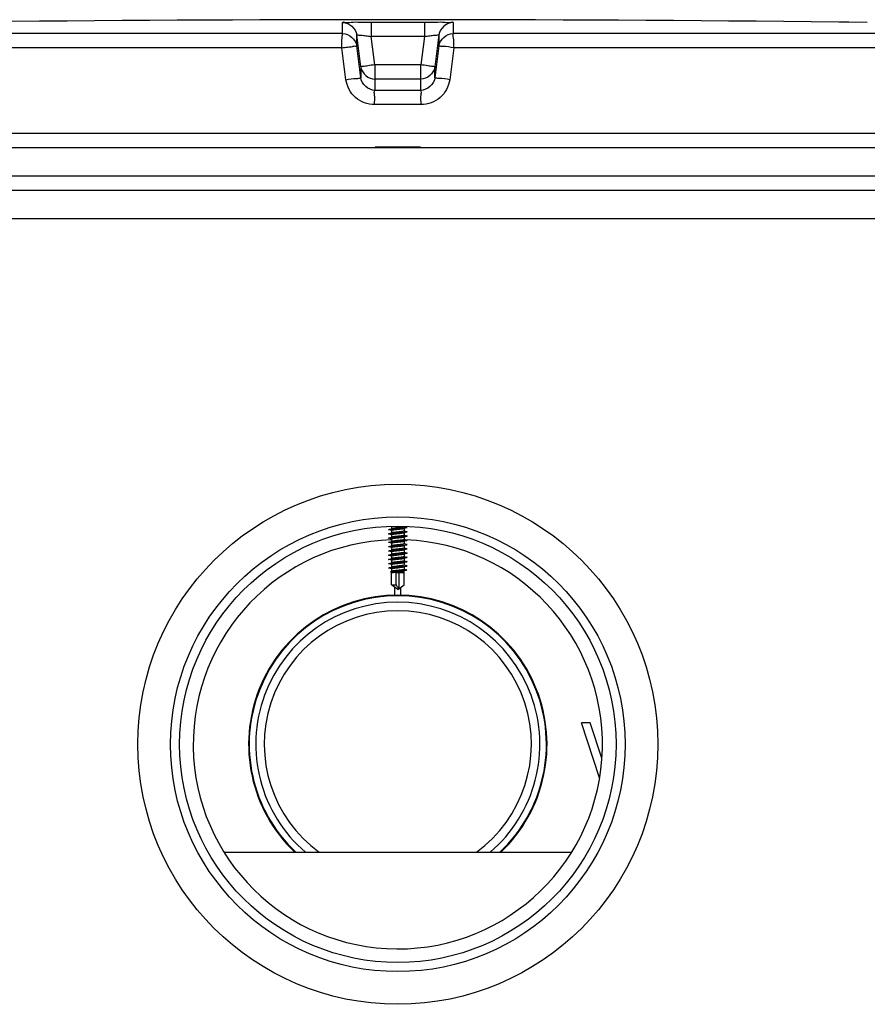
# Model space of a CAD drawing. Header units: millimetres. Extents: x 0 to 297, y 0 to 210.
# Tile 18 of 36: x 62 to 68, y 178 to 185. Entities that reach past the tile are written whole.
import ezdxf

# ---------------------------------------------------------------- set-up
doc = ezdxf.new("R2010")
doc.units = ezdxf.units.MM
doc.header["$LTSCALE"] = 16.335
doc.layers.get('0').update_dxf_attribs({"linetype": 'CONTINUOUS'})
for name, color, linetype in [('01_GLOBAL', 7, 'CONTINUOUS'), ('08_SURFACES', 7, 'CONTINUOUS'), ('AXES_REF', 7, 'CONTINUOUS')]:
    doc.layers.add(name, color=color, linetype=linetype)

msp = doc.modelspace()

# ---------------------------------------------------------------- linework, layer by layer
at = {"color": 9, "linetype": 'Continuous'}
for p, q in [((64.212, 185.1115), (64.212, 185.1898)), ((64.4136, 185.1922), (64.4137, 185.0911)), ((64.7872, 185.1922), (64.7872, 185.0911)), ((64.9888, 185.1898), (64.9888, 185.1115)), ((64.212, 185.1115), (57.1079, 185.1115)), ((64.3114, 185.024), (64.3114, 185.1022)), ((64.3395, 184.8775), (64.3114, 185.1022)), ((64.8895, 185.1022), (64.8614, 184.8775)), ((64.8895, 185.1022), (64.8895, 185.024)), ((72.093, 185.1115), (64.9888, 185.1115)), ((64.4387, 184.8911), (64.4137, 185.0911)), ((64.7872, 185.0911), (64.4137, 185.0911)), ((64.7872, 185.0911), (64.7621, 184.8911)), ((64.207, 185.0116), (57.0106, 185.0116)), ((64.2354, 184.7868), (64.207, 185.0116)), ((64.3395, 184.7992), (64.3114, 185.024)), ((64.8895, 185.024), (64.8614, 184.7992)), ((64.9939, 185.0116), (64.9654, 184.7868)), ((72.1902, 185.0116), (64.9939, 185.0116)), ((64.3395, 184.8775), (64.3395, 184.7992)), ((64.3395, 184.8775), (64.3405, 184.8711)), ((64.4387, 184.8911), (64.4387, 184.7113)), ((64.7621, 184.8911), (64.4387, 184.8911)), ((64.7621, 184.7113), (64.7621, 184.8911)), ((64.8614, 184.8775), (64.8604, 184.8713)), ((64.8614, 184.7992), (64.8614, 184.8775)), ((64.4376, 184.79), (64.4387, 184.79)), ((64.7621, 184.79), (64.4387, 184.79)), ((64.7633, 184.79), (64.7621, 184.79)), ((64.6004, 184.7112), (64.4387, 184.7113)), ((64.7621, 184.7113), (64.6004, 184.7112)), ((64.6004, 184.6113), (64.4365, 184.6113)), ((64.7643, 184.6113), (64.6004, 184.6113)), ((72.2004, 184.409), (57.0004, 184.409)), ((64.4404, 184.313), (64.7604, 184.313)), ((64.6453, 181.5803), (64.6654, 181.5749)), ((64.6453, 181.4603), (64.6654, 181.4549)), ((64.6453, 181.3403), (64.6625, 181.3357))]:
    msp.add_line(p, q, dxfattribs=at)
at = {"color": 7, "linetype": 'Continuous'}
for p, q in [((64.4136, 185.1922), (64.6004, 185.1923)), ((64.6004, 185.1923), (64.7872, 185.1922)), ((67.7048, 185.1923), (67.7048, 185.1922)), ((67.9049, 185.1898), (67.7048, 185.1922)), ((67.7057, 185.1922), (67.7048, 185.1922)), ((67.7751, 185.1913), (67.7117, 185.1921)), ((67.9049, 185.1898), (67.7751, 185.1913)), ((57.0004, 184.309), (72.2004, 184.309)), ((57.0004, 184.109), (72.2004, 184.109)), ((57.1004, 184.009), (72.1004, 184.009)), ((64.5553, 181.6439), (64.5552, 181.6439)), ((64.5554, 181.6439), (64.5554, 181.6264)), ((64.6454, 181.6439), (64.6454, 181.6405)), ((64.6454, 181.6414), (64.6456, 181.6414)), ((64.6456, 181.6414), (64.6632, 181.6363)), ((64.5377, 181.6213), (64.5554, 181.6264)), ((64.5553, 181.6139), (64.5377, 181.6188)), ((64.5377, 181.5913), (64.5554, 181.5964)), ((64.5553, 181.5839), (64.5377, 181.5888)), ((64.5377, 181.5613), (64.5554, 181.5664)), ((64.5554, 181.6264), (64.5584, 181.6273)), ((64.5554, 181.6147), (64.5554, 181.5964)), ((64.5554, 181.5964), (64.5584, 181.5973)), ((64.5554, 181.5847), (64.5554, 181.5664)), ((64.5554, 181.5664), (64.5584, 181.5673)), ((64.6454, 181.6288), (64.6422, 181.6279)), ((64.6454, 181.5988), (64.6422, 181.5979)), ((64.6454, 181.5688), (64.6422, 181.5679)), ((64.6454, 181.5805), (64.6453, 181.5803)), ((64.6631, 181.6338), (64.6454, 181.6288)), ((64.6454, 181.6288), (64.6454, 181.6105)), ((64.6454, 181.6114), (64.6456, 181.6114)), ((64.6631, 181.6038), (64.6454, 181.5988)), ((64.6454, 181.5988), (64.6454, 181.5805)), ((64.6454, 181.5814), (64.6456, 181.5814)), ((64.6631, 181.5738), (64.6454, 181.5688)), ((64.6454, 181.5688), (64.6454, 181.5505)), ((64.6456, 181.6114), (64.6632, 181.6063)), ((64.6456, 181.5814), (64.6632, 181.5763)), ((64.5553, 181.5539), (64.5377, 181.5588)), ((64.5377, 181.5313), (64.5554, 181.5364)), ((64.5553, 181.5239), (64.5377, 181.5288)), ((64.5377, 181.5013), (64.5554, 181.5064)), ((64.5553, 181.4939), (64.5377, 181.4988)), ((64.5554, 181.5547), (64.5554, 181.5364)), ((64.5554, 181.5364), (64.5584, 181.5373)), ((64.5554, 181.5247), (64.5554, 181.5064)), ((64.5554, 181.5064), (64.5584, 181.5073)), ((64.6454, 181.5388), (64.6422, 181.5379)), ((64.6454, 181.5088), (64.6422, 181.5079)), ((64.6454, 181.5514), (64.6456, 181.5514)), ((64.6631, 181.5438), (64.6454, 181.5388)), ((64.6454, 181.5388), (64.6454, 181.5205)), ((64.6454, 181.5214), (64.6456, 181.5214)), ((64.6631, 181.5138), (64.6454, 181.5088)), ((64.6454, 181.5088), (64.6454, 181.4905)), ((64.6456, 181.5514), (64.6632, 181.5463)), ((64.6456, 181.5214), (64.6632, 181.5163)), ((64.5377, 181.4713), (64.5554, 181.4764)), ((64.5553, 181.4639), (64.5377, 181.4688)), ((64.5377, 181.4413), (64.5554, 181.4464)), ((64.5553, 181.4339), (64.5377, 181.4388)), ((64.5554, 181.4947), (64.5554, 181.4764)), ((64.5554, 181.4764), (64.5584, 181.4773)), ((64.5554, 181.4647), (64.5554, 181.4464)), ((64.5554, 181.4464), (64.5584, 181.4473)), ((64.5554, 181.4347), (64.5554, 181.4164)), ((64.6454, 181.4788), (64.6422, 181.4779)), ((64.6454, 181.4488), (64.6422, 181.4479)), ((64.6454, 181.4605), (64.6453, 181.4603)), ((64.6454, 181.4914), (64.6456, 181.4914)), ((64.6631, 181.4838), (64.6454, 181.4788)), ((64.6454, 181.4788), (64.6454, 181.4605)), ((64.6454, 181.4614), (64.6456, 181.4614)), ((64.6631, 181.4538), (64.6454, 181.4488)), ((64.6454, 181.4488), (64.6454, 181.4305)), ((64.6454, 181.4314), (64.6456, 181.4314)), ((64.6456, 181.4914), (64.6632, 181.4863)), ((64.6456, 181.4614), (64.6632, 181.4563)), ((64.6456, 181.4314), (64.6632, 181.4263)), ((64.5377, 181.4113), (64.5554, 181.4164)), ((64.5553, 181.4039), (64.5377, 181.4088)), ((64.5377, 181.3813), (64.5554, 181.3864)), ((64.5553, 181.3739), (64.5377, 181.3788)), ((64.5554, 181.4164), (64.5584, 181.4173)), ((64.5554, 181.4047), (64.5554, 181.3864)), ((64.5554, 181.3864), (64.5584, 181.3873)), ((64.5554, 181.3747), (64.5554, 181.3564)), ((64.6454, 181.4188), (64.6422, 181.4179)), ((64.6454, 181.3888), (64.6422, 181.3879)), ((64.6454, 181.3588), (64.6422, 181.3579)), ((64.6631, 181.4238), (64.6454, 181.4188)), ((64.6454, 181.4188), (64.6454, 181.4005)), ((64.6454, 181.4014), (64.6456, 181.4014)), ((64.6631, 181.3938), (64.6454, 181.3888)), ((64.6454, 181.3888), (64.6454, 181.3705)), ((64.6454, 181.3714), (64.6456, 181.3714)), ((64.6631, 181.3638), (64.6454, 181.3588)), ((64.6454, 181.3588), (64.6454, 181.3405)), ((64.6456, 181.4014), (64.6632, 181.3963)), ((64.6456, 181.3714), (64.6632, 181.3663)), ((64.5377, 181.3513), (64.5554, 181.3564)), ((64.5553, 181.3439), (64.5377, 181.3488)), ((64.5554, 181.3186), (64.55, 181.324)), ((64.5515, 181.3253), (64.5584, 181.3273)), ((64.5554, 181.3564), (64.5584, 181.3573)), ((64.5554, 181.3447), (64.5554, 181.3264)), ((64.5554, 181.2305), (64.5554, 181.3186)), ((64.5554, 181.3186), (64.5693, 181.3186)), ((64.5882, 181.2305), (64.5882, 181.319)), ((64.5882, 181.319), (64.6454, 181.319)), ((64.6106, 181.2061), (64.6106, 181.319)), ((64.6454, 181.3288), (64.6422, 181.3279)), ((64.6454, 181.3405), (64.6453, 181.3403)), ((64.6454, 181.3414), (64.6456, 181.3414)), ((64.6561, 181.3318), (64.6454, 181.3288)), ((64.6454, 181.2305), (64.6454, 181.3288)), ((64.6456, 181.3414), (64.6614, 181.3368)), ((64.6604, 181.3336), (64.6598, 181.3332)), ((64.6606, 181.3338), (64.6604, 181.3336)), ((64.6606, 181.3338), (64.6627, 181.3358)), ((64.6625, 181.3357), (64.6627, 181.3358)), ((64.6004, 181.199), (64.5554, 181.2305)), ((64.5554, 181.2305), (64.5882, 181.2305)), ((64.6004, 181.199), (64.6454, 181.2305)), ((64.5804, 181.1587), (64.5804, 181.213)), ((64.6204, 181.1587), (64.6204, 181.213))]:
    msp.add_line(p, q, dxfattribs=at)
msp.add_circle((64.6004, 180.109), 1.83, dxfattribs=at)
for centre, radius, start, end in [((64.6004, -103.641), 288.85, 89.384203, 90.615797), ((64.6004, 180.109), 1.44, 91.79079, 87.71344), ((64.6004, 180.109), 1.05, 313.62133, 226.37872), ((64.6004, 180.109), 1.046, 313.39436, 226.60571), ((64.6004, 180.109), 1, 310.52577, 229.47423), ((64.6004, 180.109), 0.94, 306.03315, 233.96685)]:
    msp.add_arc(centre, radius, start, end, dxfattribs=at)
at = {"color": 9, "linetype": 'Continuous'}
for centre, start, end in [((65.413, 177.0813), 97.11147, 97.47559), ((63.7878, 177.0813), 82.52441, 82.88853)]:
    msp.add_arc(centre, 7.8703, start, end, dxfattribs=at)
for points, knots in [([(64.212, 185.1898), (64.2121, 185.195), (64.2438, 185.1848), (64.2746, 185.1951), (64.3421, 185.1907), (64.388, 185.1922), (64.4136, 185.1922)], [0, 0, 0, 0, 0.076793, 0.294399, 0.618544, 1, 1, 1, 1]), ([(64.7872, 185.1922), (64.8129, 185.1922), (64.8588, 185.1907), (64.9263, 185.1951), (64.957, 185.1848), (64.9888, 185.195), (64.9888, 185.1898)], [0, 0, 0, 0, 0.38169, 0.705926, 0.923307, 1, 1, 1, 1]), ([(64.207, 185.0116), (64.207, 185.0348), (64.2054, 185.0676), (64.211, 185.0971), (64.2095, 185.1103), (64.212, 185.1115)], [0, 0, 0, 0, 0.696171, 0.914588, 1, 1, 1, 1]), ([(64.3114, 185.1022), (64.3114, 185.1049), (64.3279, 185.0977), (64.3435, 185.1011), (64.3777, 185.0947), (64.4008, 185.0927), (64.4137, 185.0911)], [0, 0, 0, 0, 0.078331, 0.297814, 0.622419, 1, 1, 1, 1]), ([(64.7872, 185.0911), (64.8, 185.0927), (64.8232, 185.0947), (64.8575, 185.1011), (64.873, 185.0977), (64.8895, 185.1049), (64.8895, 185.1022)], [0, 0, 0, 0, 0.378196, 0.703407, 0.922257, 1, 1, 1, 1]), ([(64.9939, 185.0116), (64.9939, 185.0348), (64.9955, 185.0676), (64.9898, 185.0971), (64.9914, 185.1103), (64.9888, 185.1115)], [0, 0, 0, 0, 0.696141, 0.91458, 1, 1, 1, 1]), ([(64.207, 185.0116), (64.22, 185.0137), (64.2438, 185.0168), (64.2788, 185.0182), (64.2945, 185.0261), (64.3115, 185.0212), (64.3114, 185.024)], [0, 0, 0, 0, 0.377925, 0.702743, 0.921906, 1, 1, 1, 1]), ([(64.9939, 185.0116), (64.9694, 185.0146), (64.9352, 185.0229), (64.9042, 185.0194), (64.891, 185.0262), (64.8895, 185.024)], [0, 0, 0, 0, 0.702776, 0.921913, 1, 1, 1, 1]), ([(64.3891, 184.8847), (64.377, 184.8831), (64.3664, 184.876), (64.3395, 184.882), (64.3395, 184.8775)], [0, 0, 0, 0, 0.730974, 1, 1, 1, 1]), ([(64.8614, 184.8775), (64.8613, 184.882), (64.8345, 184.876), (64.8239, 184.8831), (64.8118, 184.8847)], [0, 0, 0, 0, 0.269026, 1, 1, 1, 1]), ([(64.2354, 184.7868), (64.2598, 184.7898), (64.2937, 184.7979), (64.3249, 184.7947), (64.3379, 184.8014), (64.3395, 184.7992)], [0, 0, 0, 0, 0.703014, 0.921992, 1, 1, 1, 1]), ([(64.4365, 184.6113), (64.3891, 184.6113), (64.2907, 184.6467), (64.2414, 184.7395), (64.2354, 184.7868)], [0, 0, 0, 0, 0.499277, 1, 1, 1, 1]), ([(64.9654, 184.7868), (64.9594, 184.7396), (64.9103, 184.6467), (64.8119, 184.6113), (64.7643, 184.6113)], [0, 0, 0, 0, 0.49977, 1, 1, 1, 1]), ([(64.9654, 184.7868), (64.941, 184.7898), (64.9071, 184.7979), (64.8759, 184.7947), (64.8629, 184.8014), (64.8614, 184.7992)], [0, 0, 0, 0, 0.703014, 0.921992, 1, 1, 1, 1]), ([(64.4365, 184.6113), (64.4366, 184.6346), (64.443, 184.6653), (64.4323, 184.7035), (64.4387, 184.7113)], [0, 0, 0, 0, 0.697837, 1, 1, 1, 1]), ([(64.7643, 184.6113), (64.7643, 184.6346), (64.7578, 184.6653), (64.7686, 184.7035), (64.7621, 184.7113)], [0, 0, 0, 0, 0.697838, 1, 1, 1, 1])]:
    msp.add_open_spline(points, degree=3, knots=knots, dxfattribs=at)
for points in [[(64.212, 185.1898), (64.2562, 185.1899), (64.3059, 185.146), (64.3114, 185.1022)], [(64.9888, 185.1898), (64.9447, 185.1899), (64.8949, 185.146), (64.8895, 185.1022)], [(64.212, 185.1115), (64.2562, 185.1116), (64.3059, 185.0678), (64.3114, 185.024)], [(64.8895, 185.024), (64.8949, 185.0678), (64.9447, 185.1116), (64.9888, 185.1115)], [(64.4387, 184.7113), (64.3945, 184.7113), (64.3449, 184.7553), (64.3395, 184.7992)], [(64.8614, 184.7992), (64.8559, 184.7553), (64.8063, 184.7113), (64.7621, 184.7113)]]:
    msp.add_open_spline(points, degree=3, dxfattribs=at)
at = {"color": 7, "linetype": 'Continuous'}
for points in [[(64.3405, 184.8711), (64.3485, 184.8297), (64.3954, 184.7904), (64.4376, 184.79)], [(64.8604, 184.8713), (64.8525, 184.8298), (64.8055, 184.7905), (64.7633, 184.79)], [(64.5882, 181.2305), (64.5922, 181.2245), (64.5961, 181.2185), (64.6004, 181.2128)]]:
    msp.add_open_spline(points, degree=3, dxfattribs=at)
for points, knots in [([(64.6454, 181.6405), (64.6454, 181.6402), (64.6444, 181.6394), (64.641, 181.6383), (64.6336, 181.6369), (64.6223, 181.6354), (64.6083, 181.6339), (64.5934, 181.6323), (64.5793, 181.6308), (64.5677, 181.6292), (64.561, 181.6281), (64.5584, 181.6273)], [0, 0, 0, 0, 0.012078, 0.036608, 0.1259, 0.261111, 0.426752, 0.603376, 0.770207, 0.907683, 1, 1, 1, 1]), ([(64.6631, 181.6338), (64.664, 181.634), (64.6669, 181.635), (64.664, 181.6361), (64.6632, 181.6363)], [0, 0, 0, 0, 0.506543, 1, 1, 1, 1]), ([(64.5377, 181.6188), (64.5369, 181.619), (64.5339, 181.62), (64.5368, 181.6211), (64.5377, 181.6213)], [0, 0, 0, 0, 0.506923, 1, 1, 1, 1]), ([(64.5377, 181.5888), (64.5369, 181.589), (64.5339, 181.59), (64.5368, 181.5911), (64.5377, 181.5913)], [0, 0, 0, 0, 0.50617, 1, 1, 1, 1]), ([(64.5377, 181.6213), (64.5405, 181.6221), (64.5483, 181.6232), (64.5656, 181.625), (64.5905, 181.6269), (64.6195, 181.6289), (64.6439, 181.6311), (64.6581, 181.6324), (64.6631, 181.6338)], [0, 0, 0, 0, 0.070449, 0.185576, 0.415274, 0.66479, 0.875934, 1, 1, 1, 1]), ([(64.5377, 181.5913), (64.5405, 181.5921), (64.5483, 181.5932), (64.5656, 181.595), (64.5906, 181.5969), (64.6195, 181.5989), (64.644, 181.6011), (64.6581, 181.6024), (64.6631, 181.6038)], [0, 0, 0, 0, 0.070516, 0.185715, 0.415397, 0.66488, 0.875991, 1, 1, 1, 1]), ([(64.5377, 181.5613), (64.5405, 181.5621), (64.5483, 181.5632), (64.5656, 181.565), (64.5906, 181.5669), (64.6195, 181.5689), (64.644, 181.5711), (64.6581, 181.5724), (64.6631, 181.5738)], [0, 0, 0, 0, 0.070546, 0.185747, 0.415465, 0.664951, 0.876087, 1, 1, 1, 1]), ([(64.5554, 181.6147), (64.5554, 181.6151), (64.5564, 181.6159), (64.5598, 181.6169), (64.5671, 181.6184), (64.5783, 181.6198), (64.5923, 181.6214), (64.6071, 181.6229), (64.6212, 181.6245), (64.6328, 181.626), (64.6396, 181.6272), (64.6422, 181.6279)], [0, 0, 0, 0, 0.012035, 0.036428, 0.125205, 0.259713, 0.424675, 0.600927, 0.767919, 0.906202, 1, 1, 1, 1]), ([(64.5554, 181.5847), (64.5554, 181.5851), (64.5564, 181.5859), (64.5598, 181.5869), (64.5671, 181.5884), (64.5783, 181.5898), (64.5923, 181.5914), (64.6071, 181.5929), (64.6212, 181.5945), (64.6328, 181.596), (64.6396, 181.5972), (64.6422, 181.5979)], [0, 0, 0, 0, 0.012036, 0.03643, 0.125203, 0.259716, 0.424697, 0.600949, 0.767924, 0.906197, 1, 1, 1, 1]), ([(64.5554, 181.5547), (64.5554, 181.5551), (64.5564, 181.5559), (64.5598, 181.5569), (64.5671, 181.5584), (64.5783, 181.5598), (64.5923, 181.5614), (64.6071, 181.5629), (64.6212, 181.5645), (64.6328, 181.566), (64.6396, 181.5672), (64.6422, 181.5679)], [0, 0, 0, 0, 0.01204, 0.036422, 0.125156, 0.259628, 0.424575, 0.600808, 0.767789, 0.906114, 1, 1, 1, 1]), ([(64.6454, 181.6105), (64.6454, 181.6102), (64.6444, 181.6094), (64.641, 181.6083), (64.6336, 181.6069), (64.6223, 181.6054), (64.6083, 181.6039), (64.5934, 181.6023), (64.5793, 181.6008), (64.5677, 181.5992), (64.561, 181.5981), (64.5584, 181.5973)], [0, 0, 0, 0, 0.01208, 0.036619, 0.125941, 0.261181, 0.426838, 0.60348, 0.770323, 0.907762, 1, 1, 1, 1]), ([(64.6453, 181.5803), (64.6451, 181.5799), (64.6439, 181.5792), (64.6402, 181.5781), (64.6325, 181.5768), (64.621, 181.5753), (64.6071, 181.5737), (64.5925, 181.5722), (64.5787, 181.5707), (64.5675, 181.5692), (64.561, 181.568), (64.5584, 181.5673)], [0, 0, 0, 0, 0.015202, 0.04319, 0.137443, 0.274467, 0.439079, 0.612717, 0.775751, 0.909775, 1, 1, 1, 1]), ([(64.6631, 181.6038), (64.664, 181.604), (64.6669, 181.605), (64.664, 181.6061), (64.6632, 181.6063)], [0, 0, 0, 0, 0.506532, 1, 1, 1, 1]), ([(64.6631, 181.5738), (64.6634, 181.5739), (64.6642, 181.5741), (64.6652, 181.5744), (64.6654, 181.5749)], [0, 0, 0, 0, 0.37103, 1, 1, 1, 1]), ([(64.6654, 181.5749), (64.6655, 181.575), (64.6652, 181.576), (64.664, 181.5761), (64.6632, 181.5763)], [0, 0, 0, 0, 0.126392, 1, 1, 1, 1]), ([(64.5377, 181.5588), (64.5369, 181.559), (64.5339, 181.56), (64.5368, 181.5611), (64.5377, 181.5613)], [0, 0, 0, 0, 0.505655, 1, 1, 1, 1]), ([(64.5377, 181.5288), (64.5369, 181.529), (64.5339, 181.53), (64.5368, 181.5311), (64.5377, 181.5313)], [0, 0, 0, 0, 0.506956, 1, 1, 1, 1]), ([(64.5377, 181.4988), (64.5369, 181.499), (64.5339, 181.5), (64.5368, 181.5011), (64.5377, 181.5013)], [0, 0, 0, 0, 0.506923, 1, 1, 1, 1]), ([(64.5377, 181.5313), (64.5405, 181.5321), (64.5483, 181.5332), (64.5656, 181.535), (64.5906, 181.5369), (64.6195, 181.5389), (64.6439, 181.5411), (64.6581, 181.5424), (64.6631, 181.5438)], [0, 0, 0, 0, 0.070461, 0.185592, 0.415302, 0.664819, 0.875959, 1, 1, 1, 1]), ([(64.5377, 181.5013), (64.5405, 181.5021), (64.5483, 181.5032), (64.5656, 181.505), (64.5905, 181.5069), (64.6195, 181.5089), (64.6439, 181.5111), (64.6581, 181.5124), (64.6631, 181.5138)], [0, 0, 0, 0, 0.070449, 0.185576, 0.415274, 0.66479, 0.875934, 1, 1, 1, 1]), ([(64.5554, 181.5247), (64.5554, 181.5251), (64.5564, 181.5259), (64.5598, 181.5269), (64.5671, 181.5284), (64.5783, 181.5298), (64.5923, 181.5314), (64.6071, 181.5329), (64.6212, 181.5345), (64.6328, 181.536), (64.6396, 181.5372), (64.6422, 181.5379)], [0, 0, 0, 0, 0.012035, 0.036423, 0.125193, 0.2597, 0.424676, 0.600927, 0.76792, 0.906202, 1, 1, 1, 1]), ([(64.5554, 181.4947), (64.5554, 181.4951), (64.5564, 181.4959), (64.5598, 181.4969), (64.5671, 181.4984), (64.5783, 181.4998), (64.5923, 181.5014), (64.6071, 181.5029), (64.6212, 181.5045), (64.6328, 181.506), (64.6396, 181.5072), (64.6422, 181.5079)], [0, 0, 0, 0, 0.012035, 0.036428, 0.125205, 0.259713, 0.424675, 0.600927, 0.767919, 0.906202, 1, 1, 1, 1]), ([(64.6454, 181.5505), (64.6454, 181.5502), (64.6444, 181.5494), (64.641, 181.5483), (64.6336, 181.5469), (64.6223, 181.5454), (64.6083, 181.5439), (64.5934, 181.5423), (64.5793, 181.5408), (64.5677, 181.5392), (64.561, 181.5381), (64.5584, 181.5373)], [0, 0, 0, 0, 0.012074, 0.036601, 0.125886, 0.261091, 0.426732, 0.603354, 0.770199, 0.907681, 1, 1, 1, 1]), ([(64.6454, 181.5205), (64.6454, 181.5202), (64.6444, 181.5194), (64.641, 181.5183), (64.6336, 181.5169), (64.6223, 181.5154), (64.6083, 181.5139), (64.5934, 181.5123), (64.5793, 181.5108), (64.5677, 181.5092), (64.561, 181.5081), (64.5584, 181.5073)], [0, 0, 0, 0, 0.012078, 0.036608, 0.1259, 0.261111, 0.426752, 0.603376, 0.770207, 0.907683, 1, 1, 1, 1]), ([(64.6631, 181.5438), (64.664, 181.544), (64.6669, 181.545), (64.664, 181.5461), (64.6632, 181.5463)], [0, 0, 0, 0, 0.50657, 1, 1, 1, 1]), ([(64.6631, 181.5138), (64.664, 181.514), (64.6669, 181.515), (64.664, 181.5161), (64.6632, 181.5163)], [0, 0, 0, 0, 0.506543, 1, 1, 1, 1]), ([(64.5377, 181.4688), (64.5369, 181.469), (64.5339, 181.47), (64.5368, 181.4711), (64.5377, 181.4713)], [0, 0, 0, 0, 0.50617, 1, 1, 1, 1]), ([(64.5377, 181.4388), (64.5369, 181.439), (64.5339, 181.44), (64.5368, 181.4411), (64.5377, 181.4413)], [0, 0, 0, 0, 0.505655, 1, 1, 1, 1]), ([(64.5377, 181.4713), (64.5405, 181.4721), (64.5483, 181.4732), (64.5656, 181.475), (64.5906, 181.4769), (64.6195, 181.4789), (64.644, 181.4811), (64.6581, 181.4824), (64.6631, 181.4838)], [0, 0, 0, 0, 0.070516, 0.185715, 0.415397, 0.66488, 0.875991, 1, 1, 1, 1]), ([(64.5377, 181.4413), (64.5405, 181.4421), (64.5483, 181.4432), (64.5656, 181.445), (64.5906, 181.4469), (64.6195, 181.4489), (64.644, 181.4511), (64.6581, 181.4524), (64.6631, 181.4538)], [0, 0, 0, 0, 0.070546, 0.185747, 0.415465, 0.664951, 0.876087, 1, 1, 1, 1]), ([(64.5554, 181.4647), (64.5554, 181.4651), (64.5564, 181.4659), (64.5598, 181.4669), (64.5671, 181.4684), (64.5783, 181.4698), (64.5923, 181.4714), (64.6071, 181.4729), (64.6212, 181.4745), (64.6328, 181.476), (64.6396, 181.4772), (64.6422, 181.4779)], [0, 0, 0, 0, 0.012036, 0.03643, 0.125203, 0.259716, 0.424697, 0.600949, 0.767924, 0.906197, 1, 1, 1, 1]), ([(64.5554, 181.4347), (64.5554, 181.4351), (64.5564, 181.4359), (64.5598, 181.4369), (64.5671, 181.4384), (64.5783, 181.4398), (64.5923, 181.4414), (64.6071, 181.4429), (64.6212, 181.4445), (64.6328, 181.446), (64.6396, 181.4472), (64.6422, 181.4479)], [0, 0, 0, 0, 0.01204, 0.036422, 0.125156, 0.259628, 0.424575, 0.600808, 0.767789, 0.906114, 1, 1, 1, 1]), ([(64.6454, 181.4905), (64.6454, 181.4902), (64.6444, 181.4894), (64.641, 181.4883), (64.6336, 181.4869), (64.6223, 181.4854), (64.6083, 181.4839), (64.5934, 181.4823), (64.5793, 181.4808), (64.5677, 181.4792), (64.561, 181.4781), (64.5584, 181.4773)], [0, 0, 0, 0, 0.01208, 0.036619, 0.125941, 0.261181, 0.426838, 0.60348, 0.770323, 0.907762, 1, 1, 1, 1]), ([(64.6453, 181.4603), (64.6451, 181.4599), (64.6439, 181.4592), (64.6402, 181.4581), (64.6325, 181.4568), (64.621, 181.4553), (64.6071, 181.4537), (64.5925, 181.4522), (64.5787, 181.4507), (64.5675, 181.4492), (64.561, 181.448), (64.5584, 181.4473)], [0, 0, 0, 0, 0.015202, 0.04319, 0.137443, 0.274467, 0.439079, 0.612717, 0.775751, 0.909775, 1, 1, 1, 1]), ([(64.6454, 181.4305), (64.6454, 181.4302), (64.6444, 181.4294), (64.641, 181.4283), (64.6336, 181.4269), (64.6223, 181.4254), (64.6083, 181.4239), (64.5934, 181.4223), (64.5793, 181.4208), (64.5677, 181.4192), (64.561, 181.4181), (64.5584, 181.4173)], [0, 0, 0, 0, 0.012074, 0.036601, 0.125886, 0.261091, 0.426732, 0.603354, 0.770199, 0.907681, 1, 1, 1, 1]), ([(64.6631, 181.4838), (64.664, 181.484), (64.6669, 181.485), (64.664, 181.4861), (64.6632, 181.4863)], [0, 0, 0, 0, 0.506532, 1, 1, 1, 1]), ([(64.6631, 181.4538), (64.6634, 181.4539), (64.6642, 181.4541), (64.6652, 181.4544), (64.6654, 181.4549)], [0, 0, 0, 0, 0.37103, 1, 1, 1, 1]), ([(64.6654, 181.4549), (64.6655, 181.455), (64.6652, 181.456), (64.664, 181.4561), (64.6632, 181.4563)], [0, 0, 0, 0, 0.126392, 1, 1, 1, 1]), ([(64.5377, 181.4088), (64.5369, 181.409), (64.5339, 181.41), (64.5368, 181.4111), (64.5377, 181.4113)], [0, 0, 0, 0, 0.506956, 1, 1, 1, 1]), ([(64.5377, 181.3788), (64.5369, 181.379), (64.5339, 181.38), (64.5368, 181.3811), (64.5377, 181.3813)], [0, 0, 0, 0, 0.506923, 1, 1, 1, 1]), ([(64.5377, 181.4113), (64.5405, 181.4121), (64.5483, 181.4132), (64.5656, 181.415), (64.5906, 181.4169), (64.6195, 181.4189), (64.6439, 181.4211), (64.6581, 181.4224), (64.6631, 181.4238)], [0, 0, 0, 0, 0.070461, 0.185592, 0.415302, 0.664819, 0.875959, 1, 1, 1, 1]), ([(64.5377, 181.3813), (64.5405, 181.3821), (64.5483, 181.3832), (64.5656, 181.385), (64.5905, 181.3869), (64.6195, 181.3889), (64.6439, 181.3911), (64.6581, 181.3924), (64.6631, 181.3938)], [0, 0, 0, 0, 0.070449, 0.185576, 0.415274, 0.66479, 0.875934, 1, 1, 1, 1]), ([(64.5377, 181.3513), (64.5405, 181.3521), (64.5483, 181.3532), (64.5656, 181.355), (64.5906, 181.3569), (64.6195, 181.3589), (64.644, 181.3611), (64.6581, 181.3624), (64.6631, 181.3638)], [0, 0, 0, 0, 0.070516, 0.185715, 0.415397, 0.66488, 0.875991, 1, 1, 1, 1]), ([(64.5554, 181.4047), (64.5554, 181.4051), (64.5564, 181.4059), (64.5598, 181.4069), (64.5671, 181.4084), (64.5783, 181.4098), (64.5923, 181.4114), (64.6071, 181.4129), (64.6212, 181.4145), (64.6328, 181.416), (64.6396, 181.4172), (64.6422, 181.4179)], [0, 0, 0, 0, 0.012035, 0.036423, 0.125193, 0.2597, 0.424676, 0.600927, 0.76792, 0.906202, 1, 1, 1, 1]), ([(64.5554, 181.3747), (64.5554, 181.3751), (64.5564, 181.3759), (64.5598, 181.3769), (64.5671, 181.3784), (64.5783, 181.3798), (64.5923, 181.3814), (64.6071, 181.3829), (64.6212, 181.3845), (64.6328, 181.386), (64.6396, 181.3872), (64.6422, 181.3879)], [0, 0, 0, 0, 0.012035, 0.036428, 0.125205, 0.259713, 0.424675, 0.600927, 0.767919, 0.906202, 1, 1, 1, 1]), ([(64.6454, 181.4005), (64.6454, 181.4002), (64.6444, 181.3994), (64.641, 181.3983), (64.6336, 181.3969), (64.6223, 181.3954), (64.6083, 181.3939), (64.5934, 181.3923), (64.5793, 181.3908), (64.5677, 181.3892), (64.561, 181.3881), (64.5584, 181.3873)], [0, 0, 0, 0, 0.012078, 0.036608, 0.1259, 0.261111, 0.426752, 0.603376, 0.770207, 0.907683, 1, 1, 1, 1]), ([(64.6454, 181.3705), (64.6454, 181.3702), (64.6444, 181.3694), (64.641, 181.3683), (64.6336, 181.3669), (64.6223, 181.3654), (64.6083, 181.3639), (64.5934, 181.3623), (64.5793, 181.3608), (64.5677, 181.3592), (64.561, 181.3581), (64.5584, 181.3573)], [0, 0, 0, 0, 0.01208, 0.036619, 0.125941, 0.261181, 0.426838, 0.60348, 0.770323, 0.907762, 1, 1, 1, 1]), ([(64.6631, 181.4238), (64.664, 181.424), (64.6669, 181.425), (64.664, 181.4261), (64.6632, 181.4263)], [0, 0, 0, 0, 0.50657, 1, 1, 1, 1]), ([(64.6631, 181.3938), (64.664, 181.394), (64.6669, 181.395), (64.664, 181.3961), (64.6632, 181.3963)], [0, 0, 0, 0, 0.506543, 1, 1, 1, 1]), ([(64.6631, 181.3638), (64.664, 181.364), (64.6669, 181.365), (64.664, 181.3661), (64.6632, 181.3663)], [0, 0, 0, 0, 0.506532, 1, 1, 1, 1]), ([(64.5377, 181.3488), (64.5369, 181.349), (64.5339, 181.35), (64.5368, 181.3511), (64.5377, 181.3513)], [0, 0, 0, 0, 0.50617, 1, 1, 1, 1]), ([(64.55, 181.324), (64.5497, 181.3243), (64.5506, 181.3251), (64.5512, 181.3252), (64.5515, 181.3253)], [0, 0, 0, 0, 0.542775, 1, 1, 1, 1]), ([(64.5515, 181.3253), (64.5538, 181.3259), (64.5604, 181.3267), (64.5721, 181.3279), (64.5873, 181.329), (64.6094, 181.3305), (64.6335, 181.3322), (64.6518, 181.3335), (64.6588, 181.3347)], [0, 0, 0, 0, 0.068625, 0.182437, 0.328438, 0.490958, 0.800843, 1, 1, 1, 1]), ([(64.5554, 181.3447), (64.5554, 181.3451), (64.5564, 181.3459), (64.5598, 181.3469), (64.5671, 181.3484), (64.5783, 181.3498), (64.5923, 181.3514), (64.6071, 181.3529), (64.6212, 181.3545), (64.6328, 181.356), (64.6396, 181.3572), (64.6422, 181.3579)], [0, 0, 0, 0, 0.012036, 0.03643, 0.125203, 0.259716, 0.424697, 0.600949, 0.767924, 0.906197, 1, 1, 1, 1]), ([(64.6453, 181.3403), (64.6451, 181.3399), (64.6439, 181.3392), (64.6402, 181.3381), (64.6325, 181.3368), (64.621, 181.3353), (64.6071, 181.3337), (64.5925, 181.3322), (64.5787, 181.3307), (64.5675, 181.3292), (64.561, 181.328), (64.5584, 181.3273)], [0, 0, 0, 0, 0.015202, 0.04319, 0.137444, 0.274469, 0.439083, 0.612721, 0.775755, 0.909778, 1, 1, 1, 1]), ([(64.6561, 181.3318), (64.6509, 181.3304), (64.6377, 181.3284), (64.6159, 181.3255), (64.5921, 181.3225), (64.5763, 181.3202), (64.5693, 181.3186)], [0, 0, 0, 0, 0.18266, 0.454722, 0.754436, 1, 1, 1, 1]), ([(64.5693, 181.3186), (64.5756, 181.3195), (64.5891, 181.3211), (64.6092, 181.3231), (64.6272, 181.3252), (64.6381, 181.3267), (64.6422, 181.3279)], [0, 0, 0, 0, 0.259002, 0.556617, 0.824059, 1, 1, 1, 1]), ([(64.6598, 181.3332), (64.6595, 181.3331), (64.6584, 181.3325), (64.6571, 181.3321), (64.6561, 181.3318)], [0, 0, 0, 0, 0.194942, 1, 1, 1, 1]), ([(64.6588, 181.3347), (64.6593, 181.3348), (64.6605, 181.335), (64.6618, 181.3352), (64.6625, 181.3357)], [0, 0, 0, 0, 0.351836, 1, 1, 1, 1]), ([(64.6627, 181.3358), (64.6629, 181.336), (64.6621, 181.3367), (64.6616, 181.3368), (64.6614, 181.3368)], [0, 0, 0, 0, 0.540261, 1, 1, 1, 1]), ([(64.6004, 181.2128), (64.6012, 181.2117), (64.6027, 181.2097), (64.605, 181.2071), (64.6077, 181.2049), (64.6098, 181.2056), (64.6106, 181.2061)], [0, 0, 0, 0, 0.28834, 0.560164, 0.790392, 1, 1, 1, 1])]:
    msp.add_open_spline(points, degree=3, knots=knots, dxfattribs=at)
at = {"layer": '01_GLOBAL', "color": 7, "linetype": 'Continuous'}
msp.add_line((57.1004, 184.009), (72.1004, 184.009), dxfattribs=at)
at = {"layer": '01_GLOBAL', "color": 9, "linetype": 'Continuous'}
msp.add_line((56.9004, 183.809), (72.3004, 183.809), dxfattribs=at)
at = {"layer": '08_SURFACES', "color": 7, "linetype": 'Continuous'}
for p, q in [((66.0209, 179.8726), (65.8921, 180.259)), ((65.9546, 180.259), (65.8921, 180.259)), ((66.0371, 180.0121), (65.9546, 180.259))]:
    msp.add_line(p, q, dxfattribs=at)
at = {"layer": 'AXES_REF', "color": 7, "linetype": 'Continuous'}
msp.add_line((63.3773, 179.349), (65.8235, 179.349), dxfattribs=at)
for radius in [1.6, 1.536]:
    msp.add_circle((64.6004, 180.109), radius, dxfattribs=at)

doc.saveas('drawing.dxf')
